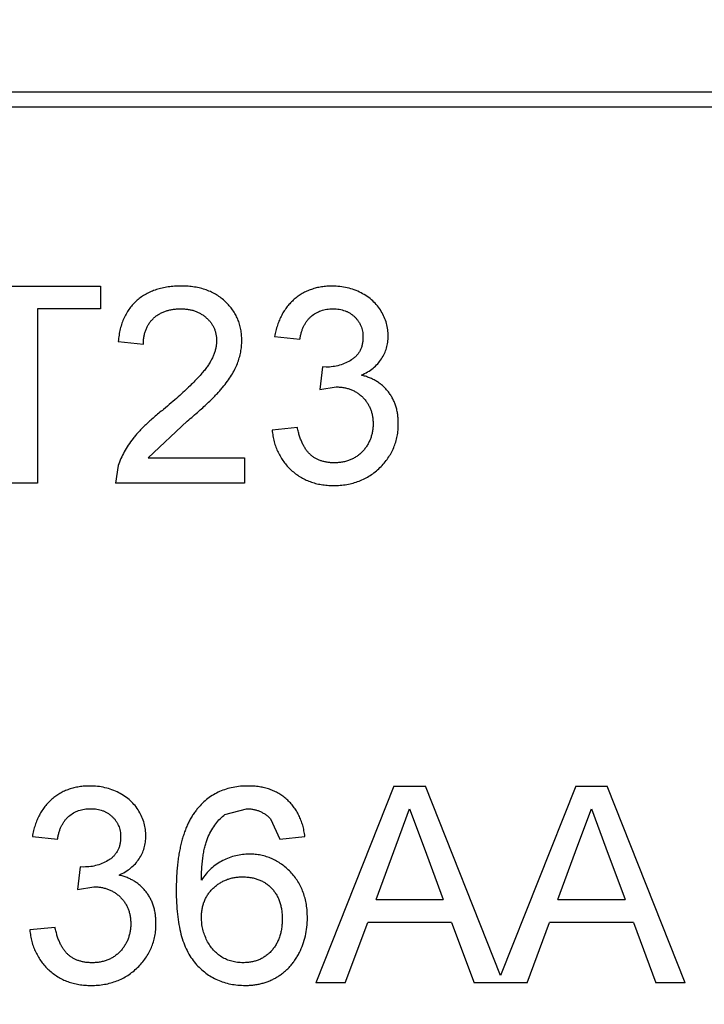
# Model space of a CAD drawing. Header units: millimetres. Extents: x 718 to 1157, y -195 to -52.
# Tile 91 of 156: x 1085.036 to 1085.905, y -132.45 to -131.2. Entities that reach past the tile are written whole.
import ezdxf

# ---------------------------------------------------------------- set-up
doc = ezdxf.new("R2010")
doc.units = ezdxf.units.MM
doc.header["$LTSCALE"] = 1.21
doc.header["$MEASUREMENT"] = 0
doc.header["$PDMODE"] = 3
doc.header["$PDSIZE"] = 0.3125
doc.layers.get('0').update_dxf_attribs({"linetype": 'CONTINUOUS'})
doc.layers.get('DEFPOINTS').update_dxf_attribs({"linetype": 'CONTINUOUS'})
doc.layers.add('Dim', color=3, linetype='CONTINUOUS', lineweight=25)
doc.styles.get("Standard").update_dxf_attribs({"font": 'txt', "width": 0.8})
doc.dimstyles.get("Standard").update_dxf_attribs({"dimtxt": 0.15625, "dimasz": 0.1875, "dimexe": 0.125, "dimexo": 0.0625, "dimgap": 0.09, "dimtad": 0, "dimtih": 1, "dimtoh": 1, "dimzin": 4, "dimdsep": 46, "dimtxsty": 'Standard', "dimblk": '_FILLED', "dimblk1": '_FILLED', "dimblk2": '_FILLED', "dimcen": 0.09, "dimazin": 1, "dimtp": 0.01, "dimtm": 0.01, "dimtfac": 1, "dimtofl": 0, "dimtmove": 0, "dimatfit": 3, "dimldrblk": '_FILLED', "dimfxl": 1, "dimtolj": 1, "dimtzin": 4, "dimarcsym": 0})

# ---------------------------------------------------------------- blocks, each defined once
blk = doc.blocks.new('_FILLED')
at = {"color": 0, "linetype": 'ByBlock'}
blk.add_solid([(0, 0), (-1, 0.16667), (-1, -0.16667)], dxfattribs=at)
blk = doc.blocks.new('*D41')
at = {"layer": 'DEFPOINTS', "color": 0}
for p in [(1078.3878, -101.7796), (1078.3878, -150.8296), (1143.3384, -150.8296)]:
    blk.add_point(p, dxfattribs=at)
at = {"layer": 'Dim', "color": 0, "lineweight": -2}
for p, q in [((1078.4503, -101.7796), (1143.4634, -101.7796)), ((1143.3384, -104.3196), (1143.3384, -122.3813)), ((1143.3384, -148.2896), (1143.3384, -130.2279)), ((1078.4503, -150.8296), (1143.4634, -150.8296))]:
    blk.add_line(p, q, dxfattribs=at)
at = {"layer": 'Dim', "color": 0, "lineweight": -2, "xscale": 2.54, "yscale": 2.54, "zscale": 2.54}
for p, rotation in [((1143.3384, -101.7796), 90), ((1143.3384, -150.8296), 270)]:
    blk.add_blockref('_FILLED', p, dxfattribs=dict(at, rotation=rotation))
at = {"layer": 'Dim', "color": 0, "insert": (1143.3384, -126.3046), "char_height": 2.5, "attachment_point": 5, "rotation": 90, "line_spacing_factor": 2.5}
blk.add_mtext('\\A1;49.05', dxfattribs=at)

msp = doc.modelspace()

# ---------------------------------------------------------------- linework, layer by layer
at = {"color": 7, "linetype": 'Continuous'}
for p, q in [((1083.6101, -131.2913), (1086.3878, -131.2913)), ((1086.4075, -131.311), (1083.5904, -131.311)), ((1084.9429, -131.5381), (1085.1384, -131.5381)), ((1085.1384, -131.5381), (1085.1384, -131.5669)), ((1085.1384, -131.5669), (1085.0583, -131.5669)), ((1085.0583, -131.5669), (1085.0583, -131.7881)), ((1085.3595, -131.6022), (1085.3916, -131.6054)), ((1085.1608, -131.6086), (1085.1929, -131.6118)), ((1085.4202, -131.6406), (1085.4169, -131.6695)), ((1085.4249, -131.641), (1085.4202, -131.6406)), ((1085.4169, -131.6695), (1085.4377, -131.6661)), ((1085.1988, -131.756), (1085.2485, -131.7096)), ((1085.3884, -131.7175), (1085.3563, -131.7208)), ((1085.1988, -131.756), (1085.3211, -131.756)), ((1085.3211, -131.756), (1085.3211, -131.7881)), ((1085.161, -131.7658), (1085.1576, -131.7881)), ((1085.0583, -131.7881), (1085.023, -131.7881)), ((1085.3211, -131.7881), (1085.1576, -131.7881)), ((1085.5111, -132.1727), (1085.4119, -132.4227)), ((1085.5111, -132.1727), (1085.5509, -132.1727)), ((1085.6464, -132.4132), (1085.5509, -132.1727)), ((1085.7419, -132.1727), (1085.6464, -132.4132)), ((1085.7419, -132.1727), (1085.7817, -132.1727)), ((1085.8809, -132.4227), (1085.7817, -132.1727)), ((1085.2964, -132.2089), (1085.3237, -132.2015)), ((1085.5139, -132.2477), (1085.531, -132.2015)), ((1085.531, -132.2015), (1085.5494, -132.2512)), ((1085.7447, -132.2477), (1085.7618, -132.2015)), ((1085.7618, -132.2015), (1085.7802, -132.2512)), ((1085.3544, -132.2143), (1085.366, -132.24)), ((1085.0519, -132.2368), (1085.0839, -132.24)), ((1085.366, -132.24), (1085.398, -132.2368)), ((1085.4884, -132.3169), (1085.5139, -132.2477)), ((1085.5494, -132.2512), (1085.5737, -132.3169)), ((1085.7191, -132.3169), (1085.7447, -132.2477)), ((1085.7802, -132.2512), (1085.8045, -132.3169)), ((1085.1126, -132.2752), (1085.1092, -132.3041)), ((1085.1172, -132.2756), (1085.1126, -132.2752)), ((1085.1092, -132.3041), (1085.13, -132.3007)), ((1085.4884, -132.3169), (1085.5737, -132.3169)), ((1085.7191, -132.3169), (1085.8045, -132.3169)), ((1085.0807, -132.3522), (1085.0486, -132.3554)), ((1085.4493, -132.4227), (1085.4777, -132.3458)), ((1085.5843, -132.3458), (1085.4777, -132.3458)), ((1085.5843, -132.3458), (1085.6128, -132.4227)), ((1085.6801, -132.4227), (1085.7085, -132.3458)), ((1085.8151, -132.3458), (1085.7085, -132.3458)), ((1085.8151, -132.3458), (1085.8435, -132.4227)), ((1085.4493, -132.4227), (1085.4119, -132.4227)), ((1085.6801, -132.4227), (1085.6128, -132.4227)), ((1085.8809, -132.4227), (1085.8435, -132.4227))]:
    msp.add_line(p, q, dxfattribs=at)
for points, knots in [([(1085.241, -131.5381), (1085.2381, -131.5381), (1085.2325, -131.5382), (1085.2244, -131.5391), (1085.2166, -131.5405), (1085.2094, -131.5424), (1085.2026, -131.545), (1085.1962, -131.5481), (1085.1903, -131.5518), (1085.1848, -131.556), (1085.1799, -131.5608), (1085.1754, -131.5661), (1085.1716, -131.572), (1085.1683, -131.5783), (1085.1656, -131.5852), (1085.1634, -131.5925), (1085.1618, -131.6003), (1085.1612, -131.6058), (1085.1608, -131.6086)], [0, 0, 0, 0, 0.071792, 0.140555, 0.205817, 0.268413, 0.329356, 0.388654, 0.446516, 0.504513, 0.56178, 0.619263, 0.67745, 0.737131, 0.798527, 0.862507, 0.929325, 1, 1, 1, 1]), ([(1085.3179, -131.6071), (1085.3178, -131.6047), (1085.3177, -131.5999), (1085.3167, -131.593), (1085.3151, -131.5864), (1085.3129, -131.58), (1085.3098, -131.5741), (1085.3063, -131.5683), (1085.302, -131.5629), (1085.2972, -131.5578), (1085.2918, -131.5531), (1085.2859, -131.5491), (1085.2796, -131.5457), (1085.2727, -131.5429), (1085.2654, -131.5407), (1085.2577, -131.5392), (1085.2495, -131.5382), (1085.2438, -131.5381), (1085.241, -131.5381)], [0, 0, 0, 0, 0.062204, 0.121961, 0.180582, 0.238328, 0.295655, 0.35362, 0.412672, 0.473423, 0.534937, 0.59611, 0.657906, 0.721385, 0.786661, 0.854461, 0.925288, 1, 1, 1, 1]), ([(1085.4327, -131.5381), (1085.4303, -131.5381), (1085.4257, -131.5382), (1085.4189, -131.539), (1085.4124, -131.5403), (1085.4062, -131.5422), (1085.4003, -131.5445), (1085.3946, -131.5474), (1085.3893, -131.5508), (1085.3843, -131.5548), (1085.3797, -131.5592), (1085.3755, -131.5641), (1085.3717, -131.5693), (1085.3684, -131.5751), (1085.3655, -131.5812), (1085.363, -131.5878), (1085.361, -131.5948), (1085.36, -131.5997), (1085.3595, -131.6022)], [0, 0, 0, 0, 0.06619, 0.129966, 0.192161, 0.252419, 0.312006, 0.370545, 0.429626, 0.489413, 0.549139, 0.609336, 0.669871, 0.731668, 0.795042, 0.860657, 0.928964, 1, 1, 1, 1]), ([(1085.5038, -131.6016), (1085.5037, -131.5989), (1085.5035, -131.5934), (1085.5018, -131.5853), (1085.4989, -131.5775), (1085.495, -131.57), (1085.4902, -131.5629), (1085.4842, -131.5566), (1085.4772, -131.5511), (1085.4693, -131.5465), (1085.4608, -131.5427), (1085.4518, -131.54), (1085.4423, -131.5384), (1085.4359, -131.5382), (1085.4327, -131.5381)], [0, 0, 0, 0, 0.077471, 0.154469, 0.232146, 0.311615, 0.392547, 0.473567, 0.556451, 0.642863, 0.73087, 0.818992, 0.907946, 1, 1, 1, 1]), ([(1085.1929, -131.6118), (1085.1929, -131.6101), (1085.1931, -131.6067), (1085.1936, -131.6019), (1085.1947, -131.5973), (1085.1962, -131.593), (1085.198, -131.589), (1085.2002, -131.5853), (1085.2028, -131.5819), (1085.2059, -131.5788), (1085.2092, -131.5759), (1085.2129, -131.5736), (1085.2168, -131.5715), (1085.221, -131.5698), (1085.2254, -131.5685), (1085.2301, -131.5676), (1085.2351, -131.567), (1085.2385, -131.5669), (1085.2403, -131.5669)], [0, 0, 0, 0, 0.069369, 0.135761, 0.199199, 0.260205, 0.319176, 0.377657, 0.43622, 0.494827, 0.554142, 0.613488, 0.672744, 0.7343, 0.79663, 0.861642, 0.929304, 1, 1, 1, 1]), ([(1085.2403, -131.5669), (1085.2419, -131.5669), (1085.2451, -131.567), (1085.2499, -131.5676), (1085.2544, -131.5685), (1085.2587, -131.5697), (1085.2627, -131.5714), (1085.2664, -131.5735), (1085.27, -131.5758), (1085.2732, -131.5786), (1085.2762, -131.5815), (1085.2788, -131.5847), (1085.281, -131.5881), (1085.2827, -131.5916), (1085.2842, -131.5953), (1085.2851, -131.5992), (1085.2857, -131.6032), (1085.2858, -131.606), (1085.2858, -131.6074)], [0, 0, 0, 0, 0.072768, 0.142276, 0.209684, 0.274754, 0.337633, 0.400409, 0.462943, 0.525478, 0.587279, 0.646809, 0.705678, 0.763157, 0.820579, 0.878826, 0.938238, 1, 1, 1, 1]), ([(1085.3916, -131.6054), (1085.3919, -131.6038), (1085.3924, -131.6008), (1085.3936, -131.5964), (1085.395, -131.5923), (1085.3967, -131.5886), (1085.3986, -131.5851), (1085.4007, -131.5819), (1085.4032, -131.579), (1085.4067, -131.5757), (1085.4117, -131.5721), (1085.4184, -131.5691), (1085.4258, -131.5672), (1085.431, -131.567), (1085.4337, -131.5669)], [0, 0, 0, 0, 0.075449, 0.147124, 0.215651, 0.280915, 0.343656, 0.40441, 0.463763, 0.522348, 0.637716, 0.753205, 0.872203, 1, 1, 1, 1]), ([(1085.4337, -131.5669), (1085.435, -131.5669), (1085.4377, -131.567), (1085.4416, -131.5675), (1085.4454, -131.5683), (1085.4489, -131.5694), (1085.4523, -131.5708), (1085.4554, -131.5726), (1085.4584, -131.5746), (1085.4611, -131.577), (1085.4636, -131.5796), (1085.4657, -131.5824), (1085.4676, -131.5854), (1085.4691, -131.5885), (1085.4703, -131.5918), (1085.4711, -131.5953), (1085.4717, -131.5989), (1085.4717, -131.6014), (1085.4717, -131.6027)], [0, 0, 0, 0, 0.070225, 0.137525, 0.20232, 0.265117, 0.327263, 0.388195, 0.449683, 0.512159, 0.573897, 0.634322, 0.693923, 0.752869, 0.811878, 0.872696, 0.934907, 1, 1, 1, 1]), ([(1085.4717, -131.6027), (1085.4717, -131.6042), (1085.4717, -131.6073), (1085.4709, -131.6117), (1085.4699, -131.6159), (1085.4682, -131.6197), (1085.4662, -131.6232), (1085.4636, -131.6263), (1085.4607, -131.6292), (1085.4562, -131.6325), (1085.45, -131.6359), (1085.442, -131.6388), (1085.4336, -131.6406), (1085.4278, -131.6409), (1085.4249, -131.641)], [0, 0, 0, 0, 0.069221, 0.13478, 0.197243, 0.257235, 0.316552, 0.375152, 0.434982, 0.49708, 0.621565, 0.745395, 0.870211, 1, 1, 1, 1]), ([(1085.4697, -131.6512), (1085.4724, -131.6499), (1085.4776, -131.6473), (1085.4845, -131.6424), (1085.4905, -131.6369), (1085.4953, -131.6307), (1085.4991, -131.6239), (1085.5018, -131.6168), (1085.5035, -131.6093), (1085.5037, -131.6042), (1085.5038, -131.6016)], [0, 0, 0, 0, 0.140068, 0.272449, 0.398481, 0.520934, 0.64145, 0.759213, 0.878049, 1, 1, 1, 1]), ([(1085.2858, -131.6074), (1085.2858, -131.6088), (1085.2857, -131.6117), (1085.285, -131.616), (1085.284, -131.6204), (1085.2825, -131.6248), (1085.2805, -131.6292), (1085.2782, -131.6337), (1085.2755, -131.6382), (1085.2722, -131.6428), (1085.2683, -131.6477), (1085.2636, -131.6529), (1085.2581, -131.6587), (1085.2519, -131.665), (1085.2448, -131.6717), (1085.2368, -131.6789), (1085.228, -131.6866), (1085.2218, -131.6919), (1085.2186, -131.6946)], [0, 0, 0, 0, 0.037641, 0.076115, 0.115705, 0.156832, 0.199233, 0.243549, 0.290206, 0.339418, 0.39358, 0.455626, 0.525716, 0.603913, 0.690583, 0.785474, 0.88859, 1, 1, 1, 1]), ([(1085.2485, -131.7096), (1085.2511, -131.7075), (1085.256, -131.7032), (1085.2632, -131.697), (1085.2696, -131.6911), (1085.2756, -131.6856), (1085.2809, -131.6804), (1085.2857, -131.6756), (1085.2898, -131.6711), (1085.2945, -131.6656), (1085.2995, -131.6591), (1085.3048, -131.6514), (1085.309, -131.6439), (1085.3123, -131.6366), (1085.3148, -131.6292), (1085.3166, -131.6219), (1085.3177, -131.6145), (1085.3178, -131.6095), (1085.3179, -131.6071)], [0, 0, 0, 0, 0.078772, 0.152499, 0.22116, 0.284249, 0.342325, 0.395144, 0.443024, 0.48574, 0.563808, 0.635939, 0.703173, 0.765317, 0.825174, 0.883982, 0.942055, 1, 1, 1, 1]), ([(1085.5166, -131.7128), (1085.5166, -131.7109), (1085.5165, -131.707), (1085.5159, -131.7013), (1085.5149, -131.6958), (1085.5136, -131.6906), (1085.5118, -131.6857), (1085.5096, -131.681), (1085.5071, -131.6766), (1085.5041, -131.6725), (1085.5009, -131.6686), (1085.4973, -131.665), (1085.4934, -131.6619), (1085.4893, -131.659), (1085.4848, -131.6565), (1085.48, -131.6544), (1085.475, -131.6525), (1085.4715, -131.6516), (1085.4697, -131.6512)], [0, 0, 0, 0, 0.070108, 0.138175, 0.203289, 0.267091, 0.329085, 0.389925, 0.450025, 0.510493, 0.570328, 0.62995, 0.689026, 0.748814, 0.809142, 0.871062, 0.934172, 1, 1, 1, 1]), ([(1085.4377, -131.6661), (1085.4393, -131.6661), (1085.4426, -131.6662), (1085.4474, -131.6668), (1085.452, -131.6678), (1085.4563, -131.6693), (1085.4604, -131.6711), (1085.4643, -131.6734), (1085.468, -131.6761), (1085.4714, -131.6792), (1085.4745, -131.6826), (1085.4772, -131.6862), (1085.4794, -131.6901), (1085.4813, -131.6941), (1085.4828, -131.6984), (1085.4838, -131.7029), (1085.4844, -131.7077), (1085.4845, -131.7109), (1085.4845, -131.7126)], [0, 0, 0, 0, 0.067727, 0.132527, 0.195728, 0.257147, 0.318027, 0.378381, 0.439429, 0.501703, 0.563977, 0.624883, 0.685237, 0.745501, 0.806278, 0.86882, 0.932949, 1, 1, 1, 1]), ([(1085.2186, -131.6946), (1085.2165, -131.6962), (1085.2124, -131.6995), (1085.2066, -131.7044), (1085.2012, -131.7092), (1085.1961, -131.7139), (1085.1914, -131.7184), (1085.1872, -131.7229), (1085.1833, -131.7272), (1085.1787, -131.7328), (1085.1737, -131.7398), (1085.1686, -131.7483), (1085.1642, -131.7569), (1085.162, -131.7629), (1085.161, -131.7658)], [0, 0, 0, 0, 0.086187, 0.168359, 0.246159, 0.320445, 0.3905, 0.456762, 0.519315, 0.577843, 0.689314, 0.795593, 0.899612, 1, 1, 1, 1]), ([(1085.4353, -131.7624), (1085.4337, -131.7624), (1085.4307, -131.7624), (1085.4263, -131.7618), (1085.4221, -131.761), (1085.4182, -131.7598), (1085.4144, -131.7584), (1085.411, -131.7566), (1085.4077, -131.7544), (1085.4047, -131.7519), (1085.402, -131.7491), (1085.3994, -131.7458), (1085.397, -131.7421), (1085.395, -131.738), (1085.3929, -131.7335), (1085.3912, -131.7285), (1085.3896, -131.7232), (1085.3888, -131.7195), (1085.3884, -131.7175)], [0, 0, 0, 0, 0.065037, 0.126942, 0.18616, 0.243, 0.298554, 0.352952, 0.406844, 0.460451, 0.515815, 0.573563, 0.634248, 0.698644, 0.766845, 0.84024, 0.917434, 1, 1, 1, 1]), ([(1085.4341, -131.7913), (1085.437, -131.7912), (1085.4428, -131.7911), (1085.4512, -131.79), (1085.4592, -131.7882), (1085.4668, -131.7857), (1085.474, -131.7825), (1085.4809, -131.7786), (1085.4873, -131.7739), (1085.4933, -131.7686), (1085.4987, -131.7628), (1085.5035, -131.7566), (1085.5076, -131.7501), (1085.5109, -131.7432), (1085.5134, -131.736), (1085.5153, -131.7286), (1085.5164, -131.7208), (1085.5165, -131.7155), (1085.5166, -131.7128)], [0, 0, 0, 0, 0.069015, 0.135342, 0.199583, 0.262263, 0.32436, 0.38614, 0.448257, 0.511612, 0.574624, 0.635867, 0.696225, 0.755624, 0.81508, 0.875195, 0.936497, 1, 1, 1, 1]), ([(1085.4845, -131.7126), (1085.4845, -131.7143), (1085.4845, -131.7177), (1085.4838, -131.7227), (1085.4827, -131.7275), (1085.4813, -131.7321), (1085.4793, -131.7364), (1085.477, -131.7406), (1085.4743, -131.7445), (1085.4711, -131.7482), (1085.4676, -131.7515), (1085.4638, -131.7544), (1085.4597, -131.7569), (1085.4554, -131.7589), (1085.4508, -131.7605), (1085.4458, -131.7616), (1085.4406, -131.7623), (1085.4371, -131.7624), (1085.4353, -131.7624)], [0, 0, 0, 0, 0.066279, 0.129867, 0.191826, 0.252649, 0.312524, 0.3724, 0.43318, 0.49507, 0.556777, 0.61766, 0.677947, 0.738349, 0.80038, 0.864342, 0.930539, 1, 1, 1, 1]), ([(1085.3563, -131.7208), (1085.3566, -131.7233), (1085.3573, -131.7283), (1085.3589, -131.7356), (1085.361, -131.7425), (1085.3638, -131.7491), (1085.3672, -131.7553), (1085.371, -131.7612), (1085.3755, -131.7666), (1085.3806, -131.7717), (1085.386, -131.7763), (1085.3919, -131.7803), (1085.3981, -131.7837), (1085.4046, -131.7864), (1085.4115, -131.7887), (1085.4188, -131.7901), (1085.4263, -131.7911), (1085.4315, -131.7912), (1085.4341, -131.7913)], [0, 0, 0, 0, 0.06621, 0.130283, 0.192653, 0.253959, 0.314396, 0.374474, 0.435194, 0.497133, 0.55901, 0.619569, 0.680213, 0.741519, 0.803066, 0.866536, 0.932206, 1, 1, 1, 1]), ([(1085.125, -132.1727), (1085.1226, -132.1727), (1085.118, -132.1728), (1085.1112, -132.1736), (1085.1047, -132.1749), (1085.0985, -132.1768), (1085.0926, -132.1791), (1085.0869, -132.182), (1085.0816, -132.1854), (1085.0766, -132.1894), (1085.072, -132.1938), (1085.0678, -132.1987), (1085.064, -132.204), (1085.0607, -132.2097), (1085.0578, -132.2158), (1085.0553, -132.2224), (1085.0533, -132.2294), (1085.0524, -132.2343), (1085.0519, -132.2368)], [0, 0, 0, 0, 0.06619, 0.129966, 0.192161, 0.252419, 0.312006, 0.370545, 0.429626, 0.489413, 0.549139, 0.609336, 0.669871, 0.731668, 0.795042, 0.860657, 0.928964, 1, 1, 1, 1]), ([(1085.1961, -132.2362), (1085.196, -132.2335), (1085.1958, -132.228), (1085.1941, -132.2199), (1085.1912, -132.2121), (1085.1874, -132.2046), (1085.1825, -132.1975), (1085.1765, -132.1912), (1085.1695, -132.1857), (1085.1616, -132.1811), (1085.1531, -132.1774), (1085.1441, -132.1746), (1085.1346, -132.173), (1085.1282, -132.1728), (1085.125, -132.1727)], [0, 0, 0, 0, 0.077471, 0.154469, 0.232146, 0.311615, 0.392547, 0.473567, 0.556451, 0.642863, 0.73087, 0.818992, 0.907946, 1, 1, 1, 1]), ([(1085.3258, -132.1727), (1085.3226, -132.1728), (1085.3162, -132.1729), (1085.3068, -132.1742), (1085.298, -132.1765), (1085.2897, -132.1796), (1085.2819, -132.1836), (1085.2746, -132.1885), (1085.2678, -132.1943), (1085.2638, -132.1988), (1085.2618, -132.2011)], [0, 0, 0, 0, 0.135552, 0.264618, 0.390122, 0.511896, 0.631472, 0.752381, 0.874375, 1, 1, 1, 1]), ([(1085.398, -132.2368), (1085.3976, -132.2343), (1085.3969, -132.2295), (1085.3953, -132.2226), (1085.3931, -132.2161), (1085.3905, -132.21), (1085.3873, -132.2043), (1085.3837, -132.199), (1085.3796, -132.1941), (1085.3751, -132.1896), (1085.3701, -132.1856), (1085.3648, -132.1821), (1085.3591, -132.1792), (1085.3531, -132.1768), (1085.3468, -132.175), (1085.3401, -132.1736), (1085.3331, -132.1728), (1085.3283, -132.1727), (1085.3258, -132.1727)], [0, 0, 0, 0, 0.069378, 0.13591, 0.19967, 0.262041, 0.322478, 0.382562, 0.441818, 0.501503, 0.561186, 0.620492, 0.680049, 0.740216, 0.801792, 0.865428, 0.931501, 1, 1, 1, 1]), ([(1085.0839, -132.24), (1085.0842, -132.2384), (1085.0847, -132.2354), (1085.0859, -132.231), (1085.0873, -132.227), (1085.089, -132.2232), (1085.0909, -132.2197), (1085.0931, -132.2165), (1085.0955, -132.2137), (1085.099, -132.2103), (1085.104, -132.2067), (1085.1107, -132.2037), (1085.1181, -132.2018), (1085.1233, -132.2016), (1085.126, -132.2015)], [0, 0, 0, 0, 0.075449, 0.147124, 0.215651, 0.280915, 0.343656, 0.40441, 0.463763, 0.522348, 0.637716, 0.753205, 0.872203, 1, 1, 1, 1]), ([(1085.126, -132.2015), (1085.1273, -132.2015), (1085.13, -132.2016), (1085.1339, -132.2021), (1085.1377, -132.2029), (1085.1412, -132.204), (1085.1446, -132.2054), (1085.1477, -132.2072), (1085.1507, -132.2092), (1085.1534, -132.2117), (1085.1559, -132.2142), (1085.1581, -132.2171), (1085.1599, -132.22), (1085.1614, -132.2231), (1085.1626, -132.2264), (1085.1634, -132.2299), (1085.164, -132.2335), (1085.164, -132.236), (1085.164, -132.2373)], [0, 0, 0, 0, 0.070225, 0.137525, 0.20232, 0.265117, 0.327263, 0.388195, 0.449683, 0.512159, 0.573897, 0.634322, 0.693923, 0.752869, 0.811878, 0.872696, 0.934907, 1, 1, 1, 1]), ([(1085.2618, -132.2011), (1085.2607, -132.2025), (1085.2584, -132.2053), (1085.2554, -132.2099), (1085.2524, -132.2147), (1085.2498, -132.2199), (1085.2473, -132.2253), (1085.2452, -132.2311), (1085.2431, -132.2372), (1085.2413, -132.2436), (1085.2397, -132.2503), (1085.2384, -132.2573), (1085.2371, -132.2646), (1085.2362, -132.2722), (1085.2354, -132.2801), (1085.235, -132.2884), (1085.2346, -132.2969), (1085.2346, -132.3027), (1085.2345, -132.3056)], [0, 0, 0, 0, 0.048933, 0.098371, 0.149761, 0.202433, 0.256773, 0.312762, 0.371285, 0.431308, 0.493952, 0.558337, 0.625616, 0.695269, 0.767436, 0.842146, 0.919966, 1, 1, 1, 1]), ([(1085.3237, -132.2015), (1085.3252, -132.2016), (1085.3282, -132.2016), (1085.3325, -132.2023), (1085.3366, -132.2032), (1085.3405, -132.2047), (1085.3443, -132.2065), (1085.3479, -132.2087), (1085.3513, -132.2113), (1085.3533, -132.2133), (1085.3544, -132.2143)], [0, 0, 0, 0, 0.130542, 0.257778, 0.381454, 0.502887, 0.624788, 0.747182, 0.871455, 1, 1, 1, 1]), ([(1085.2666, -132.2922), (1085.2666, -132.2892), (1085.2667, -132.2834), (1085.2672, -132.2751), (1085.2679, -132.2673), (1085.2689, -132.2601), (1085.2701, -132.2535), (1085.2715, -132.2474), (1085.2732, -132.242), (1085.2758, -132.2356), (1085.2795, -132.2284), (1085.2845, -132.2208), (1085.2901, -132.2142), (1085.2944, -132.2107), (1085.2964, -132.2089)], [0, 0, 0, 0, 0.09722, 0.188542, 0.273574, 0.352344, 0.425604, 0.493546, 0.555893, 0.61298, 0.719213, 0.818107, 0.911391, 1, 1, 1, 1]), ([(1085.164, -132.2373), (1085.164, -132.2389), (1085.164, -132.2419), (1085.1632, -132.2463), (1085.1622, -132.2505), (1085.1605, -132.2543), (1085.1585, -132.2578), (1085.1559, -132.2609), (1085.1531, -132.2638), (1085.1485, -132.2671), (1085.1423, -132.2705), (1085.1343, -132.2734), (1085.1259, -132.2753), (1085.1201, -132.2755), (1085.1172, -132.2756)], [0, 0, 0, 0, 0.069221, 0.13478, 0.197243, 0.257235, 0.316552, 0.375152, 0.434982, 0.49708, 0.621565, 0.745395, 0.870211, 1, 1, 1, 1]), ([(1085.162, -132.2858), (1085.1647, -132.2845), (1085.1699, -132.2819), (1085.1768, -132.277), (1085.1828, -132.2715), (1085.1876, -132.2653), (1085.1914, -132.2585), (1085.1941, -132.2514), (1085.1958, -132.2439), (1085.196, -132.2388), (1085.1961, -132.2362)], [0, 0, 0, 0, 0.140068, 0.272449, 0.398481, 0.520934, 0.64145, 0.759213, 0.878049, 1, 1, 1, 1]), ([(1085.3273, -132.2592), (1085.3244, -132.2593), (1085.3187, -132.2595), (1085.3101, -132.2611), (1085.3017, -132.2636), (1085.2936, -132.2672), (1085.2858, -132.2718), (1085.2787, -132.2775), (1085.2722, -132.2843), (1085.2685, -132.2895), (1085.2666, -132.2922)], [0, 0, 0, 0, 0.121098, 0.240358, 0.361683, 0.48458, 0.609222, 0.734771, 0.86451, 1, 1, 1, 1]), ([(1085.4012, -132.3403), (1085.4011, -132.3374), (1085.401, -132.3317), (1085.4, -132.3233), (1085.3983, -132.3153), (1085.3959, -132.3078), (1085.3929, -132.3006), (1085.3892, -132.2939), (1085.3848, -132.2876), (1085.3797, -132.2818), (1085.3742, -132.2765), (1085.3684, -132.2719), (1085.3622, -132.268), (1085.3558, -132.2647), (1085.3491, -132.2623), (1085.3421, -132.2605), (1085.3348, -132.2594), (1085.3299, -132.2593), (1085.3273, -132.2592)], [0, 0, 0, 0, 0.071551, 0.140264, 0.20629, 0.270509, 0.333487, 0.396023, 0.458476, 0.521621, 0.584324, 0.64481, 0.703748, 0.761848, 0.820137, 0.878797, 0.938653, 1, 1, 1, 1]), ([(1085.2089, -132.3475), (1085.2089, -132.3455), (1085.2088, -132.3416), (1085.2082, -132.3359), (1085.2072, -132.3305), (1085.2059, -132.3252), (1085.2041, -132.3203), (1085.2019, -132.3156), (1085.1994, -132.3112), (1085.1964, -132.3071), (1085.1932, -132.3032), (1085.1896, -132.2996), (1085.1857, -132.2965), (1085.1816, -132.2936), (1085.1771, -132.2911), (1085.1723, -132.289), (1085.1673, -132.2871), (1085.1638, -132.2863), (1085.162, -132.2858)], [0, 0, 0, 0, 0.070108, 0.138175, 0.203289, 0.267091, 0.329085, 0.389925, 0.450025, 0.510493, 0.570328, 0.62995, 0.689026, 0.748814, 0.809142, 0.871062, 0.934172, 1, 1, 1, 1]), ([(1085.2666, -132.3397), (1085.2666, -132.3378), (1085.2667, -132.3341), (1085.2675, -132.3287), (1085.2686, -132.3236), (1085.2702, -132.3188), (1085.2724, -132.3142), (1085.275, -132.3099), (1085.2781, -132.3059), (1085.2816, -132.3023), (1085.2855, -132.299), (1085.2896, -132.296), (1085.2939, -132.2936), (1085.2984, -132.2915), (1085.3032, -132.29), (1085.3081, -132.2889), (1085.3132, -132.2881), (1085.3167, -132.2881), (1085.3185, -132.2881)], [0, 0, 0, 0, 0.06911, 0.135044, 0.198335, 0.260937, 0.321881, 0.382447, 0.44343, 0.506089, 0.568915, 0.629785, 0.690262, 0.750438, 0.810914, 0.872282, 0.935188, 1, 1, 1, 1]), ([(1085.3185, -132.2881), (1085.3204, -132.2881), (1085.3241, -132.2881), (1085.3295, -132.2889), (1085.3347, -132.29), (1085.3395, -132.2915), (1085.344, -132.2935), (1085.3482, -132.296), (1085.3521, -132.2989), (1085.3556, -132.3023), (1085.3588, -132.306), (1085.3616, -132.3101), (1085.364, -132.3145), (1085.3658, -132.3192), (1085.3674, -132.3243), (1085.3684, -132.3297), (1085.3691, -132.3354), (1085.3691, -132.3393), (1085.3692, -132.3413)], [0, 0, 0, 0, 0.068621, 0.134135, 0.196906, 0.257593, 0.316292, 0.374274, 0.432266, 0.490992, 0.549848, 0.608746, 0.668762, 0.729755, 0.792561, 0.858748, 0.927771, 1, 1, 1, 1]), ([(1085.13, -132.3007), (1085.1317, -132.3007), (1085.1349, -132.3008), (1085.1397, -132.3014), (1085.1443, -132.3025), (1085.1486, -132.3039), (1085.1527, -132.3058), (1085.1566, -132.308), (1085.1603, -132.3107), (1085.1637, -132.3138), (1085.1668, -132.3172), (1085.1695, -132.3208), (1085.1718, -132.3247), (1085.1736, -132.3288), (1085.1751, -132.3331), (1085.1761, -132.3376), (1085.1767, -132.3423), (1085.1768, -132.3456), (1085.1769, -132.3472)], [0, 0, 0, 0, 0.067727, 0.132527, 0.195728, 0.257147, 0.318027, 0.378381, 0.439429, 0.501703, 0.563977, 0.624883, 0.685237, 0.745501, 0.806278, 0.86882, 0.932949, 1, 1, 1, 1]), ([(1085.2345, -132.3056), (1085.2346, -132.3108), (1085.2348, -132.3208), (1085.2359, -132.3352), (1085.2378, -132.3484), (1085.2404, -132.3606), (1085.2438, -132.3716), (1085.2481, -132.3815), (1085.253, -132.3903), (1085.2588, -132.3979), (1085.2651, -132.4045), (1085.272, -132.4102), (1085.2792, -132.4151), (1085.287, -132.419), (1085.2952, -132.4221), (1085.3038, -132.4243), (1085.3128, -132.4256), (1085.319, -132.4258), (1085.3222, -132.4259)], [0, 0, 0, 0, 0.091739, 0.17719, 0.25635, 0.329875, 0.398022, 0.461309, 0.520724, 0.576877, 0.630821, 0.68349, 0.734854, 0.786088, 0.837463, 0.889867, 0.943843, 1, 1, 1, 1]), ([(1085.3197, -132.397), (1085.3172, -132.397), (1085.3123, -132.3968), (1085.3052, -132.3954), (1085.2985, -132.3931), (1085.2923, -132.39), (1085.2867, -132.3859), (1085.2817, -132.381), (1085.2772, -132.3752), (1085.2735, -132.3688), (1085.2704, -132.3618), (1085.2682, -132.3546), (1085.2669, -132.3472), (1085.2667, -132.3422), (1085.2666, -132.3397)], [0, 0, 0, 0, 0.086177, 0.168507, 0.247942, 0.327194, 0.406461, 0.486356, 0.568492, 0.65485, 0.742427, 0.828778, 0.913823, 1, 1, 1, 1]), ([(1085.3692, -132.3413), (1085.3691, -132.3434), (1085.3691, -132.3475), (1085.3684, -132.3535), (1085.3673, -132.3591), (1085.3658, -132.3644), (1085.3639, -132.3693), (1085.3615, -132.3739), (1085.3587, -132.3782), (1085.3555, -132.3821), (1085.3519, -132.3856), (1085.3481, -132.3887), (1085.344, -132.3913), (1085.3396, -132.3934), (1085.335, -132.395), (1085.3301, -132.3962), (1085.325, -132.3969), (1085.3215, -132.397), (1085.3197, -132.397)], [0, 0, 0, 0, 0.074682, 0.146166, 0.213739, 0.278948, 0.342272, 0.403709, 0.464492, 0.524742, 0.584281, 0.642941, 0.7001, 0.757252, 0.815617, 0.875146, 0.936035, 1, 1, 1, 1]), ([(1085.3222, -132.4259), (1085.3241, -132.4259), (1085.3278, -132.4258), (1085.3332, -132.4253), (1085.3385, -132.4245), (1085.3437, -132.4232), (1085.3487, -132.4218), (1085.3536, -132.4199), (1085.3583, -132.4177), (1085.3628, -132.4152), (1085.3672, -132.4123), (1085.3713, -132.4092), (1085.3752, -132.4057), (1085.3789, -132.402), (1085.3822, -132.3979), (1085.3854, -132.3936), (1085.3884, -132.389), (1085.3919, -132.3825), (1085.3957, -132.3739), (1085.3989, -132.3631), (1085.4008, -132.3518), (1085.4011, -132.3442), (1085.4012, -132.3403)], [0, 0, 0, 0, 0.04305, 0.085107, 0.126357, 0.166993, 0.207109, 0.24664, 0.28652, 0.326415, 0.36638, 0.405879, 0.445893, 0.485834, 0.526224, 0.567186, 0.609181, 0.65199, 0.738367, 0.82456, 0.911101, 1, 1, 1, 1]), ([(1085.0486, -132.3554), (1085.049, -132.3579), (1085.0496, -132.3629), (1085.0512, -132.3702), (1085.0533, -132.3772), (1085.0561, -132.3837), (1085.0595, -132.3899), (1085.0633, -132.3958), (1085.0678, -132.4013), (1085.0729, -132.4063), (1085.0783, -132.4109), (1085.0842, -132.4149), (1085.0904, -132.4184), (1085.097, -132.4211), (1085.1038, -132.4233), (1085.1111, -132.4247), (1085.1186, -132.4257), (1085.1238, -132.4258), (1085.1264, -132.4259)], [0, 0, 0, 0, 0.06621, 0.130283, 0.192653, 0.253959, 0.314396, 0.374474, 0.435194, 0.497133, 0.55901, 0.619569, 0.680213, 0.741519, 0.803066, 0.866536, 0.932206, 1, 1, 1, 1]), ([(1085.1276, -132.397), (1085.126, -132.397), (1085.123, -132.397), (1085.1186, -132.3965), (1085.1144, -132.3956), (1085.1105, -132.3944), (1085.1067, -132.393), (1085.1033, -132.3912), (1085.1001, -132.389), (1085.097, -132.3865), (1085.0943, -132.3837), (1085.0917, -132.3804), (1085.0893, -132.3767), (1085.0873, -132.3726), (1085.0852, -132.3681), (1085.0835, -132.3632), (1085.082, -132.3578), (1085.0811, -132.3541), (1085.0807, -132.3522)], [0, 0, 0, 0, 0.065037, 0.126942, 0.18616, 0.243, 0.298554, 0.352952, 0.406844, 0.460451, 0.515815, 0.573563, 0.634248, 0.698644, 0.766845, 0.84024, 0.917434, 1, 1, 1, 1]), ([(1085.1264, -132.4259), (1085.1293, -132.4258), (1085.1351, -132.4257), (1085.1435, -132.4246), (1085.1515, -132.4228), (1085.1591, -132.4203), (1085.1663, -132.4171), (1085.1732, -132.4132), (1085.1796, -132.4085), (1085.1856, -132.4032), (1085.191, -132.3974), (1085.1958, -132.3912), (1085.1999, -132.3847), (1085.2032, -132.3778), (1085.2057, -132.3707), (1085.2076, -132.3632), (1085.2087, -132.3554), (1085.2088, -132.3501), (1085.2089, -132.3475)], [0, 0, 0, 0, 0.069015, 0.135342, 0.199583, 0.262263, 0.32436, 0.38614, 0.448257, 0.511612, 0.574624, 0.635867, 0.696225, 0.755624, 0.81508, 0.875195, 0.936497, 1, 1, 1, 1]), ([(1085.1769, -132.3472), (1085.1768, -132.3489), (1085.1768, -132.3524), (1085.1761, -132.3573), (1085.175, -132.3621), (1085.1736, -132.3667), (1085.1717, -132.371), (1085.1694, -132.3752), (1085.1666, -132.3791), (1085.1634, -132.3828), (1085.16, -132.3861), (1085.1561, -132.389), (1085.1521, -132.3915), (1085.1477, -132.3935), (1085.1431, -132.3952), (1085.1381, -132.3962), (1085.133, -132.397), (1085.1294, -132.397), (1085.1276, -132.397)], [0, 0, 0, 0, 0.066279, 0.129867, 0.191826, 0.252649, 0.312524, 0.3724, 0.43318, 0.49507, 0.556777, 0.61766, 0.677947, 0.738349, 0.80038, 0.864342, 0.930539, 1, 1, 1, 1])]:
    msp.add_open_spline(points, degree=3, knots=knots, dxfattribs=at)

# ---------------------------------------------------------------- dimensions: what is measured, and where the dimension line sits
at = {"layer": 'Dim'}
dim = msp.add_linear_dim(base=(1143.3384, -150.8296), p1=(1078.3878, -101.7796), p2=(1078.3878, -150.8296), angle=90, dimstyle='Standard', override={"dimtxt": 2.5, "dimasz": 2.54, "dimtih": 0, "dimtoh": 0, "dimzin": 0, "dimcen": 0.198, "dimadec": 0, "dimazin": 0, "dimtp": 0, "dimtm": 0, "dimtdec": 4, "dimtzin": 0}, dxfattribs=at)
dim.commit()
dim.dimension.update_dxf_attribs({"geometry": '*D41', "text_midpoint": (1143.3384, -126.3046)})

doc.saveas('drawing.dxf')
